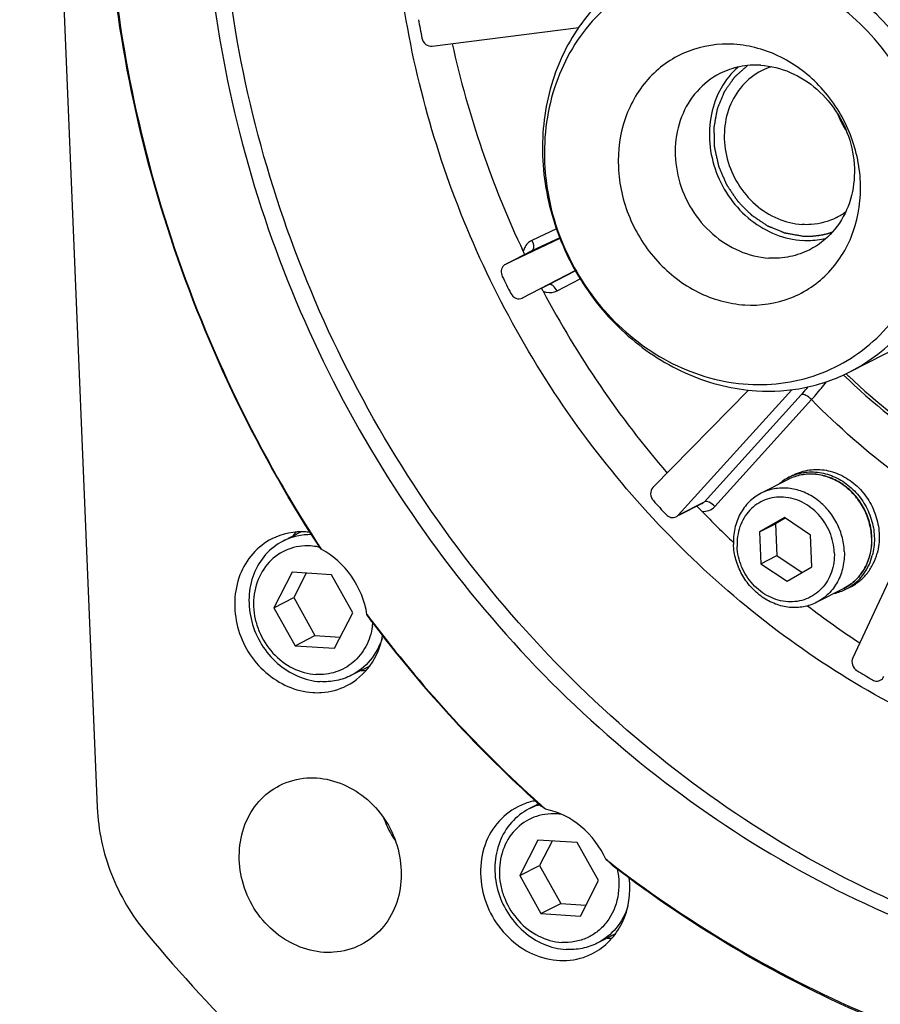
# Model space of a CAD drawing. Header units: millimetres. Extents: x 0 to 420, y 0 to 297.
# Tile 4 of 70: x 177 to 186, y 22 to 33. Entities that reach past the tile are written whole.
import ezdxf

# ---------------------------------------------------------------- set-up
doc = ezdxf.new("R2010")
doc.units = ezdxf.units.MM
doc.header["$LTSCALE"] = 23.1
doc.layers.get('0').update_dxf_attribs({"linetype": 'CONTINUOUS'})
doc.layers.add('COMPONENTS', color=7, linetype='CONTINUOUS')

msp = doc.modelspace()

# ---------------------------------------------------------------- linework, layer by layer
at = {"color": 7, "linetype": 'CONTINUOUS'}
for p, q in [((179.8437, 27.46608), (179.65137, 27.36797)), ((179.74725, 27.03682), (179.55433, 26.65983)), ((180.16565, 27.01082), (179.74725, 27.03682)), ((179.89823, 27.02743), (179.76515, 26.76736)), ((180.39113, 26.60783), (180.16565, 27.01082)), ((179.55433, 26.65983), (179.76515, 26.76736)), ((179.76515, 26.76736), (179.99063, 26.36437)), ((179.55433, 26.65983), (179.77982, 26.25684)), ((180.19821, 26.23084), (180.39113, 26.60783)), ((179.77982, 26.25684), (179.99063, 26.36437)), ((179.99063, 26.36437), (180.25804, 26.34776)), ((179.77982, 26.25684), (180.19821, 26.23084)), ((180.5717, 26.04129), (180.37842, 25.9427)), ((182.36793, 24.57589), (182.26318, 24.52245)), ((182.35906, 24.1913), (182.16614, 23.81431)), ((182.77745, 24.1653), (182.35906, 24.1913)), ((182.51004, 24.18192), (182.37695, 23.92185)), ((183.00294, 23.76231), (182.77745, 24.1653)), ((182.16614, 23.81431), (182.37695, 23.92185)), ((182.37695, 23.92185), (182.60243, 23.51886)), ((182.16614, 23.81431), (182.39162, 23.41132)), ((182.81002, 23.38532), (183.00294, 23.76231)), ((182.39162, 23.41132), (182.60243, 23.51886)), ((182.60243, 23.51886), (182.86985, 23.50224)), ((182.39162, 23.41132), (182.81002, 23.38532)), ((183.18369, 23.19587), (182.99022, 23.09718))]:
    msp.add_line(p, q, dxfattribs=at)
for centre, radius, start, end in [((179.90603, 26.70855), 0.60896, 78.495375, 86.402622), ((179.90282, 26.69107), 0.62673, 76.969959, 78.526401), ((179.90867, 26.56204), 0.69873, 351.77166, 354.863413), ((182.5459, 23.96814), 0.62224, 113.316477, 117.023395), ((182.54684, 23.96567), 0.62488, 105.868189, 113.305711), ((182.51839, 23.86838), 0.60359, 80.896139, 86.423447)]:
    msp.add_arc(centre, radius, start, end, dxfattribs=at)
for points, knots in [([(179.95587, 27.43644), (179.90311, 27.43763), (179.79757, 27.42757), (179.69775, 27.39162), (179.65137, 27.36797)], [0, 0, 0, 0, 0.50341609, 1, 1, 1, 1]), ([(179.65137, 27.36797), (179.5818, 27.33248), (179.45338, 27.2323), (179.32693, 27.02006), (179.27673, 26.76977), (179.30657, 26.50882), (179.41215, 26.26425), (179.58251, 26.06134), (179.80004, 25.92155), (179.96585, 25.88043), (180.04746, 25.87535)], [0, 0, 0, 0, 0.11626614, 0.23584203, 0.36044841, 0.4895941, 0.62098073, 0.75147688, 0.87827719, 1, 1, 1, 1]), ([(179.94424, 27.31631), (179.86329, 27.32134), (179.69744, 27.2972), (179.489, 27.15486), (179.35824, 26.93297), (179.32886, 26.71464), (179.35263, 26.53793), (179.40792, 26.36421), (179.53129, 26.17005), (179.74475, 26.0054), (179.91678, 25.95659), (180.00123, 25.95134)], [0, 0, 0, 0, 0.11822168, 0.2353289, 0.35607708, 0.48283329, 0.5484664, 0.61489015, 0.74742817, 0.87665783, 1, 1, 1, 1]), ([(180.60021, 26.46203), (180.58952, 26.38822), (180.54461, 26.24544), (180.40726, 26.07153), (180.21684, 25.96417), (180.0723, 25.94693), (180.00123, 25.95134)], [0, 0, 0, 0, 0.25921092, 0.50823775, 0.75252489, 1, 1, 1, 1]), ([(180.70325, 26.3342), (180.67636, 26.25053), (180.59309, 26.0935), (180.4542, 25.98135), (180.37841, 25.9427)], [0, 0, 0, 0, 0.50813251, 1, 1, 1, 1]), ([(180.37841, 25.9427), (180.32821, 25.91709), (180.21943, 25.87921), (180.10459, 25.8718), (180.04746, 25.87535)], [0, 0, 0, 0, 0.49609078, 1, 1, 1, 1]), ([(182.26318, 24.52245), (182.19361, 24.48696), (182.06518, 24.38679), (181.93873, 24.17454), (181.88853, 23.92425), (181.91838, 23.66331), (182.02396, 23.41874), (182.19432, 23.21582), (182.41185, 23.07604), (182.57766, 23.03491), (182.65927, 23.02984)], [0, 0, 0, 0, 0.11626614, 0.23584203, 0.36044841, 0.4895941, 0.62098073, 0.75147688, 0.87827719, 1, 1, 1, 1]), ([(182.55604, 24.47079), (182.4751, 24.47582), (182.30925, 24.45168), (182.10081, 24.30934), (181.97005, 24.08746), (181.94067, 23.86912), (181.96443, 23.69242), (182.01973, 23.51869), (182.1431, 23.32453), (182.35656, 23.15988), (182.52858, 23.11107), (182.61303, 23.10583)], [0, 0, 0, 0, 0.11822168, 0.2353289, 0.35607708, 0.48283329, 0.5484664, 0.61489015, 0.74742817, 0.87665783, 1, 1, 1, 1]), ([(183.2009, 23.88281), (183.22265, 23.78568), (183.22881, 23.5856), (183.13122, 23.35674), (183.00113, 23.22193), (182.88369, 23.14921), (182.75163, 23.10803), (182.6591, 23.10296), (182.61303, 23.10583)], [0, 0, 0, 0, 0.26419232, 0.51477873, 0.63648556, 0.75684449, 0.87748496, 1, 1, 1, 1]), ([(183.31479, 23.48784), (183.28785, 23.40435), (183.20457, 23.24768), (183.06588, 23.13577), (182.99022, 23.09718)], [0, 0, 0, 0, 0.50811005, 1, 1, 1, 1]), ([(182.99022, 23.09718), (182.94002, 23.07158), (182.83124, 23.03369), (182.7164, 23.02629), (182.65927, 23.02984)], [0, 0, 0, 0, 0.49609078, 1, 1, 1, 1])]:
    msp.add_open_spline(points, degree=3, knots=knots, dxfattribs=at)
at = {"layer": 'COMPONENTS', "color": 7, "linetype": 'CONTINUOUS'}
for p, q in [((176.85333, 44.28746), (177.67787, 24.539)), ((181.23566, 32.62375), (182.79232, 32.82403)), ((185.67479, 29.16604), (190.28313, 31.51679)), ((182.55532, 30.6854), (182.29381, 30.56167)), ((182.59377, 30.58115), (182.01675, 30.30811)), ((182.59047, 30.58986), (182.29502, 30.45006)), ((182.29502, 30.45006), (182.0146, 30.30702)), ((182.29502, 30.45006), (182.29295, 30.44904)), ((182.19576, 29.95041), (182.75507, 30.24272)), ((182.47403, 30.09236), (182.75663, 30.24005)), ((182.56231, 30.02514), (182.80786, 30.15347)), ((182.39879, 30.05398), (182.47403, 30.09236)), ((182.47335, 30.092), (182.47403, 30.09236)), ((182.19504, 29.95005), (182.19576, 29.95041)), ((185.63365, 29.1457), (185.64467, 29.1352)), ((184.5954, 28.97135), (183.58169, 27.93578)), ((183.84942, 27.64409), (185.05635, 28.97626)), ((184.12769, 27.78604), (185.15619, 28.92126)), ((184.23784, 27.73577), (185.26634, 28.87099)), ((186.66669, 28.1898), (185.70452, 26.12767)), ((185.0261, 28.04572), (185.07753, 28.07196)), ((185.0197, 28.02337), (184.73025, 27.87572)), ((183.84942, 27.64409), (184.12769, 27.78604)), ((184.10514, 27.76874), (183.85176, 27.63949)), ((184.04629, 27.73796), (184.07855, 27.70813)), ((184.97778, 27.61724), (184.71308, 27.46526)), ((184.98649, 27.61144), (184.88173, 27.55129)), ((185.25659, 27.43148), (184.97778, 27.61724)), ((184.71308, 27.46526), (184.88173, 27.55129)), ((184.88173, 27.55129), (184.89583, 27.21355)), ((184.71308, 27.46526), (184.72718, 27.12752)), ((185.27069, 27.09374), (185.25659, 27.43148)), ((184.72718, 27.12752), (184.89583, 27.21355)), ((184.89583, 27.21355), (185.16593, 27.03359)), ((184.72718, 27.12752), (185.00599, 26.94176)), ((185.00599, 26.94176), (185.27069, 27.09374)), ((185.63227, 26.8574), (185.68371, 26.88364)), ((185.61042, 26.86534), (185.32098, 26.71769))]:
    msp.add_line(p, q, dxfattribs=at)
for centre, radius, start, end in [((191.02874, 34.6652), 10.09265, 190.035343, 191.170387), ((191.58268, 34.88579), 10.37744, 192.435389, 205.340502), ((185.04471, 31.75484), 0.6826, 107.096483, 117.004776), ((185.21961, 31.412), 0.68252, 297.040717, 306.963024), ((191.36512, 34.76295), 10.44375, 206.030257, 207.139718), ((191.6439, 34.90262), 10.43985, 207.859965, 220.732421), ((190.49138, 34.18776), 7.03011, 225.981634, 236.532572), ((190.49321, 34.23472), 7.03658, 226.445243, 226.63397), ((190.38658, 34.11766), 6.87826, 226.61012, 236.940085), ((185.26355, 27.58092), 0.52194, 117.060815, 131.65933), ((185.26176, 27.58365), 0.5187, 110.672549, 117.021344), ((191.11464, 34.57235), 10.12835, 221.981618, 223.113994), ((191.36671, 34.6655), 10.07491, 223.856726, 226.536128), ((180.3305, 26.99592), 0.71652, 139.207204, 143.58322), ((179.84836, 26.71717), 0.7497, 82.944513, 86.43672), ((185.22091, 27.37925), 0.68355, 2.390875, 2.647603), ((185.22673, 27.38265), 0.68085, 2.11866, 2.390846), ((171.85037, 21.3815), 10.10846, 35.715619, 36.154149), ((191.78287, 34.96605), 14.01849, 212.921807, 213.237109), ((185.39653, 27.31943), 0.5187, 297.030705, 303.380426), ((185.39538, 27.32249), 0.52195, 282.394845, 296.99106), ((191.06154, 34.30195), 9.5998, 232.556333, 236.61147), ((166.56773, 17.04268), 16.92427, 34.014793, 34.333804), ((191.71161, 34.91381), 13.93014, 216.703122, 217.090246), ((191.55469, 34.76679), 13.7208, 216.995674, 227.625777), ((191.56631, 34.79935), 13.74521, 217.074927, 227.680365), ((180.47538, 26.71729), 0.7229, 270.509861, 274.941298), ((190.58916, 33.91426), 9.28335, 238.567971, 239.768058), ((182.45571, 23.93593), 0.68494, 105.160846, 117.049138), ((182.45759, 23.92779), 0.69329, 100.478525, 105.135586), ((191.35631, 34.55623), 13.43155, 227.645559, 228.127777), ((191.30188, 34.52818), 13.36668, 227.735882, 228.221694), ((191.281, 34.50484), 13.33537, 228.221781, 228.480402), ((181.73925, 24.78951), 1.08037, 199.975809, 214.077552), ((177.21816, 17.56022), 8.70045, 46.92884, 47.63944), ((191.10216, 34.28693), 13.05341, 232.082368, 232.554212), ((192.6334, 35.29597), 18.83013, 219.960784, 225.134828), ((183.08718, 23.87235), 0.72348, 270.505775, 274.937656), ((182.62914, 23.5976), 0.68484, 285.154834, 297.018266)]:
    msp.add_arc(centre, radius, start, end, dxfattribs=at)
for points, knots in [([(183.9198, 43.65029), (182.93708, 43.14902), (181.12301, 41.73412), (179.33681, 38.73614), (178.62767, 35.20081), (179.04912, 31.51489), (180.54043, 28.06025), (182.94684, 25.19399), (186.01952, 23.21954), (188.36155, 22.63858), (189.51426, 22.56695)], [0, 0, 0, 0, 0.11626567, 0.23584149, 0.36044766, 0.48959315, 0.62098009, 0.75147695, 0.87827929, 1, 1, 1, 1]), ([(189.68291, 22.65298), (188.53852, 22.72409), (186.21368, 23.29755), (183.1575, 25.24654), (180.75404, 28.07876), (179.24846, 31.49822), (178.79466, 35.15606), (179.45513, 38.67867), (181.18135, 41.68702), (182.95517, 43.1294), (183.92081, 43.64852)], [0, 0, 0, 0, 0.1216375, 0.24832158, 0.37870457, 0.51003823, 0.63922982, 0.76397096, 0.88369475, 1, 1, 1, 1]), ([(180.01227, 27.34508), (179.34028, 28.38397), (178.27074, 30.63527), (177.71522, 33.68437), (177.78025, 36.10542), (178.17235, 38.41431), (178.84253, 40.05416), (179.44087, 41.03075)], [0, 0, 0, 0, 0.25793769, 0.5128391, 0.6381019, 0.7612341, 1, 1, 1, 1]), ([(179.4679, 41.01491), (178.86598, 40.04213), (178.1905, 38.4063), (177.79284, 36.10093), (177.7231, 33.68218), (178.2749, 30.63469), (179.34362, 28.3849), (180.01557, 27.34708)], [0, 0, 0, 0, 0.23870551, 0.36182303, 0.48708369, 0.74201061, 1, 1, 1, 1]), ([(189.60048, 24.6273), (188.75759, 24.67968), (187.04812, 25.06791), (184.74115, 26.38482), (182.82688, 28.32401), (181.46506, 30.71878), (180.76758, 33.36847), (180.79771, 36.0531), (181.55983, 38.54342), (182.54032, 39.95158), (183.11836, 40.54127)], [0, 0, 0, 0, 0.12042074, 0.24537652, 0.3740134, 0.50432806, 0.63382246, 0.76023853, 0.88225522, 1, 1, 1, 1]), ([(185.6748, 29.16605), (185.88352, 29.27252), (186.26879, 29.57304), (186.64813, 30.20979), (186.79873, 30.96065), (186.7092, 31.74349), (186.39246, 32.4772), (185.88136, 33.08595), (185.22877, 33.5053), (184.73135, 33.62868), (184.48653, 33.64389)], [0, 0, 0, 0, 0.11626591, 0.23584208, 0.36044851, 0.48959414, 0.62098104, 0.75147773, 0.87827948, 1, 1, 1, 1]), ([(184.40691, 33.4883), (184.14274, 33.50471), (183.60146, 33.42591), (182.92118, 32.96147), (182.49447, 32.23694), (182.37826, 31.37588), (182.5771, 30.50549), (183.0591, 29.74767), (183.75589, 29.20991), (184.31729, 29.05071), (184.5929, 29.03358)], [0, 0, 0, 0, 0.11828197, 0.23544922, 0.35625937, 0.4830806, 0.61469301, 0.74729904, 0.87659493, 1, 1, 1, 1]), ([(184.5929, 29.03358), (184.85707, 29.01716), (185.39834, 29.09596), (186.07862, 29.56041), (186.50533, 30.28493), (186.62155, 31.146), (186.4227, 32.01639), (185.9407, 32.7742), (185.24392, 33.31197), (184.68252, 33.47117), (184.40691, 33.4883)], [0, 0, 0, 0, 0.11828197, 0.23544922, 0.35625937, 0.4830806, 0.61469301, 0.74729904, 0.87659493, 1, 1, 1, 1]), ([(183.49365, 33.44186), (183.28494, 33.33539), (182.89966, 33.03486), (182.52032, 32.39812), (182.36972, 31.64726), (182.45925, 30.86442), (182.776, 30.1307), (183.28709, 29.52195), (183.93969, 29.10261), (184.4371, 28.97923), (184.68192, 28.96401)], [0, 0, 0, 0, 0.11626584, 0.23584202, 0.36044847, 0.48959412, 0.62098102, 0.75147773, 0.87827951, 1, 1, 1, 1]), ([(181.12729, 32.70998), (181.13225, 32.68488), (181.1592, 32.63803), (181.21198, 32.6207), (181.23566, 32.62375)], [0, 0, 0, 0, 0.51736913, 1, 1, 1, 1]), ([(184.44212, 32.64492), (184.27797, 32.65512), (183.94165, 32.60617), (183.51896, 32.31752), (183.2538, 31.86757), (183.19423, 31.42481), (183.24241, 31.06648), (183.35454, 30.71418), (183.60472, 30.32046), (184.03758, 29.98657), (184.38643, 29.8876), (184.55769, 29.87696)], [0, 0, 0, 0, 0.11822175, 0.23532893, 0.3560771, 0.48283327, 0.54846636, 0.61489013, 0.74742813, 0.87665775, 1, 1, 1, 1]), ([(184.55769, 29.87696), (184.72183, 29.86676), (185.05815, 29.91571), (185.48084, 30.20435), (185.74601, 30.65431), (185.80558, 31.09707), (185.75739, 31.45539), (185.64527, 31.80769), (185.39508, 32.20141), (184.96222, 32.5353), (184.61337, 32.63428), (184.44212, 32.64492)], [0, 0, 0, 0, 0.11822175, 0.23532893, 0.3560771, 0.48283327, 0.54846636, 0.61489013, 0.74742813, 0.87665775, 1, 1, 1, 1]), ([(184.727, 32.42231), (184.65202, 32.42697), (184.50129, 32.41725), (184.35851, 32.36753), (184.29262, 32.33392)], [0, 0, 0, 0, 0.50389056, 1, 1, 1, 1]), ([(184.727, 32.42231), (184.83411, 32.41565), (185.05173, 32.36167), (185.33724, 32.17821), (185.56084, 31.91188), (185.69942, 31.59088), (185.73858, 31.24839), (185.6727, 30.91988), (185.50673, 30.64131), (185.33818, 30.50983), (185.24686, 30.46325)], [0, 0, 0, 0, 0.12172057, 0.24852272, 0.3790194, 0.51040625, 0.63955182, 0.76415822, 0.88373428, 1, 1, 1, 1]), ([(184.29262, 32.33392), (184.20131, 32.28734), (184.03275, 32.15586), (183.86678, 31.87729), (183.8009, 31.54878), (183.84006, 31.20629), (183.97864, 30.88529), (184.20224, 30.61896), (184.48775, 30.4355), (184.70537, 30.38152), (184.81248, 30.37486)], [0, 0, 0, 0, 0.11626572, 0.23584178, 0.36044818, 0.48959375, 0.6209806, 0.75147728, 0.87827943, 1, 1, 1, 1]), ([(184.48547, 32.40336), (184.41388, 32.34024), (184.2898, 32.18509), (184.1502, 31.80393), (184.20152, 31.26306), (184.52025, 30.82177), (184.87794, 30.61214), (185.077, 30.56592), (185.17508, 30.55982)], [0, 0, 0, 0, 0.11783095, 0.23986166, 0.49412961, 0.75269413, 0.87869, 1, 1, 1, 1]), ([(184.73477, 32.36301), (184.65867, 32.3242), (184.5182, 32.21464), (184.37988, 31.9825), (184.32497, 31.70874), (184.3576, 31.42333), (184.47308, 31.15582), (184.65941, 30.93387), (184.89734, 30.78098), (185.0787, 30.73599), (185.16796, 30.73045)], [0, 0, 0, 0, 0.11626564, 0.23584128, 0.36044722, 0.48959269, 0.62097971, 0.7514767, 0.87827918, 1, 1, 1, 1]), ([(185.54076, 31.91163), (185.54232, 31.90773), (185.54466, 31.90189), (185.54777, 31.89411), (185.54972, 31.88924), (185.55128, 31.88535), (185.55226, 31.88291), (185.55294, 31.88121), (185.55334, 31.88022), (185.55382, 31.87916), (185.55439, 31.87786), (185.55578, 31.87472), (185.55786, 31.87001), (185.56064, 31.86372), (185.56341, 31.85744), (185.56574, 31.85221), (185.56756, 31.84801), (185.56954, 31.84388), (185.57206, 31.83874), (185.57507, 31.83256), (185.57808, 31.82638), (185.58058, 31.82124), (185.58234, 31.81762), (185.58334, 31.81558), (185.5841, 31.81398), (185.58483, 31.81265), (185.58582, 31.81077), (185.58754, 31.80754), (185.59001, 31.8029), (185.59296, 31.79734), (185.59543, 31.7927), (185.5974, 31.789), (185.59863, 31.78668), (185.59949, 31.78506), (185.59999, 31.78412), (185.60058, 31.78312), (185.60129, 31.78188), (185.60301, 31.77891), (185.60559, 31.77445), (185.60903, 31.7685), (185.61246, 31.76255), (185.61534, 31.7576), (185.6176, 31.75363), (185.62003, 31.7497), (185.62436, 31.74283), (185.63052, 31.73302), (185.63545, 31.72518), (185.63792, 31.72125)], [0, 0, 0, 0, 0.0625, 0.09375, 0.125, 0.140625, 0.15625, 0.1640625, 0.16796875, 0.171875, 0.1796875, 0.1875, 0.21875, 0.25, 0.28125, 0.3125, 0.328125, 0.34375, 0.375, 0.40625, 0.4375, 0.46875, 0.484375, 0.4921875, 0.5, 0.5078125, 0.515625, 0.53125, 0.5625, 0.59375, 0.625, 0.640625, 0.65625, 0.6640625, 0.66796875, 0.671875, 0.6796875, 0.6875, 0.71875, 0.75, 0.78125, 0.8125, 0.828125, 0.84375, 0.875, 0.9375, 1, 1, 1, 1]), ([(185.5299, 30.80408), (185.44758, 30.76209), (185.32349, 30.72854), (185.19943, 30.72849), (185.16796, 30.73045)], [0, 0, 0, 0, 0.74556068, 1, 1, 1, 1]), ([(182.29381, 30.56167), (182.26025, 30.54579), (182.22201, 30.50512), (182.20657, 30.45714), (182.20376, 30.44428)], [0, 0, 0, 0, 0.73832891, 1, 1, 1, 1]), ([(182.29381, 30.56167), (182.30428, 30.53993), (182.31759, 30.50464), (182.30838, 30.45688), (182.29502, 30.45006)], [0, 0, 0, 0, 0.61669153, 1, 1, 1, 1]), ([(185.41655, 30.57867), (185.35756, 30.56541), (185.27634, 30.55631), (185.19546, 30.55856), (185.17508, 30.55982)], [0, 0, 0, 0, 0.74749033, 1, 1, 1, 1]), ([(185.24686, 30.46325), (185.18097, 30.42964), (185.03819, 30.37992), (184.88747, 30.3702), (184.81248, 30.37486)], [0, 0, 0, 0, 0.49610944, 1, 1, 1, 1]), ([(181.99736, 30.29504), (181.98284, 30.28174), (181.96334, 30.24162), (181.97147, 30.19879), (181.98077, 30.17975)], [0, 0, 0, 0, 0.48162758, 1, 1, 1, 1]), ([(182.41411, 30.02395), (182.4261, 30.01846), (182.47379, 30.00193), (182.52936, 30.00791), (182.56231, 30.02514)], [0, 0, 0, 0, 0.26183199, 1, 1, 1, 1]), ([(182.56231, 30.02514), (182.55122, 30.04648), (182.53117, 30.07826), (182.48728, 30.09912), (182.47403, 30.09236)], [0, 0, 0, 0, 0.61779396, 1, 1, 1, 1]), ([(182.07127, 29.99891), (182.08269, 29.97662), (182.11994, 29.9391), (182.17463, 29.93965), (182.19504, 29.95004)], [0, 0, 0, 0, 0.52230204, 1, 1, 1, 1]), ([(184.68192, 28.96401), (184.85331, 28.95336), (185.19782, 28.97559), (185.52419, 29.08922), (185.6748, 29.16605)], [0, 0, 0, 0, 0.50388077, 1, 1, 1, 1]), ([(185.15619, 28.92126), (185.16279, 28.92855), (185.18801, 28.95664), (185.21272, 28.98518), (185.23061, 29.0066)], [0, 0, 0, 0, 0.26046544, 1, 1, 1, 1]), ([(185.26634, 28.87099), (185.28155, 28.88788), (185.33598, 28.94942), (185.38828, 29.01295), (185.42355, 29.0608)], [0, 0, 0, 0, 0.27659283, 1, 1, 1, 1]), ([(185.26634, 28.87099), (185.24914, 28.88915), (185.21761, 28.91419), (185.17105, 28.92884), (185.15619, 28.92126)], [0, 0, 0, 0, 0.5997352, 1, 1, 1, 1]), ([(186.50434, 27.84198), (186.39355, 27.9161), (185.95502, 28.22646), (185.54908, 28.58263), (185.26634, 28.87099)], [0, 0, 0, 0, 0.24815639, 1, 1, 1, 1]), ([(185.90699, 27.41105), (185.90472, 27.46552), (185.88695, 27.57491), (185.82398, 27.72854), (185.72845, 27.86412), (185.60618, 27.973), (185.46461, 28.04814), (185.31243, 28.08422), (185.15961, 28.07825), (185.06371, 28.04583), (185.0197, 28.02337)], [0, 0, 0, 0, 0.128905, 0.25927212, 0.38941287, 0.51768179, 0.64287807, 0.76455349, 0.88316441, 1, 1, 1, 1]), ([(185.90373, 27.41082), (185.90121, 27.46531), (185.88299, 27.57471), (185.81955, 27.72828), (185.72374, 27.86377), (185.60152, 27.97247), (185.46045, 28.04739), (185.30931, 28.08335), (185.15798, 28.07757), (185.06316, 28.04554), (185.0197, 28.02337)], [0, 0, 0, 0, 0.12942337, 0.26042933, 0.39116713, 0.51983328, 0.64508697, 0.76639111, 0.88421636, 1, 1, 1, 1]), ([(185.07754, 28.07196), (185.12909, 28.09826), (185.24332, 28.13392), (185.42459, 28.12875), (185.60095, 28.06709), (185.75737, 27.95511), (185.88117, 27.80278), (185.96228, 27.62285), (185.99398, 27.43044), (185.97973, 27.30181), (185.96365, 27.24113)], [0, 0, 0, 0, 0.11576279, 0.23419152, 0.35691912, 0.48403786, 0.61420788, 0.74516864, 0.87443009, 1, 1, 1, 1]), ([(185.07864, 28.06895), (185.13082, 28.08863), (185.24385, 28.1114), (185.41759, 28.09163), (185.58341, 28.02103), (185.72838, 27.90575), (185.84168, 27.75511), (185.91476, 27.5807), (185.94201, 27.39601), (185.92762, 27.27303), (185.91221, 27.21489)], [0, 0, 0, 0, 0.11595108, 0.23504021, 0.35840616, 0.48580775, 0.61581448, 0.74627978, 0.87493487, 1, 1, 1, 1]), ([(183.58169, 27.93578), (183.56502, 27.91875), (183.54714, 27.86618), (183.56852, 27.8166), (183.58563, 27.79758)], [0, 0, 0, 0, 0.48216537, 1, 1, 1, 1]), ([(185.61442, 27.26012), (185.61214, 27.31472), (185.59433, 27.42443), (185.53127, 27.57857), (185.43562, 27.71468), (185.31335, 27.82397), (185.17208, 27.89937), (185.0206, 27.93566), (184.86889, 27.93002), (184.77382, 27.89795), (184.73025, 27.87572)], [0, 0, 0, 0, 0.12937162, 0.26035838, 0.39110453, 0.51979377, 0.64507229, 0.76639243, 0.88422166, 1, 1, 1, 1]), ([(184.73025, 27.87572), (184.68391, 27.85208), (184.59724, 27.78923), (184.50078, 27.65889), (184.44367, 27.50242), (184.43444, 27.3899), (184.43681, 27.33329)], [0, 0, 0, 0, 0.24027949, 0.48533181, 0.73833162, 1, 1, 1, 1]), ([(185.50822, 27.24741), (185.50516, 27.32083), (185.47161, 27.46818), (185.35144, 27.65702), (185.17728, 27.79124), (184.97272, 27.84959), (184.76794, 27.81969), (184.59793, 27.70374), (184.49154, 27.5232), (184.47259, 27.38233), (184.47555, 27.31159)], [0, 0, 0, 0, 0.13161159, 0.26421813, 0.39351405, 0.51691952, 0.63520179, 0.75236902, 0.87317964, 1, 1, 1, 1]), ([(184.10195, 27.68502), (184.12683, 27.68229), (184.1784, 27.68795), (184.22123, 27.71744), (184.23784, 27.73577)], [0, 0, 0, 0, 0.50294527, 1, 1, 1, 1]), ([(184.23784, 27.73577), (184.22064, 27.75392), (184.1891, 27.77896), (184.14255, 27.79362), (184.12769, 27.78604)], [0, 0, 0, 0, 0.59973507, 1, 1, 1, 1]), ([(183.72099, 27.65011), (183.73447, 27.63571), (183.76898, 27.6141), (183.81038, 27.6184), (183.82672, 27.62672)], [0, 0, 0, 0, 0.51820608, 1, 1, 1, 1]), ([(185.61042, 26.86534), (185.65711, 26.88915), (185.74435, 26.95226), (185.84161, 27.08279), (185.89945, 27.23907), (185.90921, 27.35138), (185.90712, 27.40782)], [0, 0, 0, 0, 0.24153517, 0.48717272, 0.73974375, 1, 1, 1, 1]), ([(185.90387, 27.40776), (185.90623, 27.35116), (185.89701, 27.23864), (185.83989, 27.08217), (185.74344, 26.95184), (185.65676, 26.88898), (185.61042, 26.86534)], [0, 0, 0, 0, 0.26166645, 0.51466815, 0.75972025, 1, 1, 1, 1]), ([(179.53278, 27.39167), (179.4567, 27.35284), (179.31635, 27.24313), (179.1294, 26.93045), (179.11695, 26.43489), (179.42078, 25.93688), (179.78641, 25.77039), (179.96619, 25.75922)], [0, 0, 0, 0, 0.1173534, 0.23805244, 0.49103457, 0.75251676, 1, 1, 1, 1]), ([(185.32098, 26.71769), (185.27741, 26.69546), (185.18234, 26.66339), (185.03063, 26.65775), (184.87915, 26.69404), (184.73788, 26.76944), (184.61561, 26.87874), (184.51996, 27.01484), (184.4569, 27.16898), (184.43909, 27.27869), (184.43681, 27.33329)], [0, 0, 0, 0, 0.11577834, 0.23360757, 0.35492771, 0.48020623, 0.60889547, 0.73964162, 0.87062838, 1, 1, 1, 1]), ([(185.50822, 27.24741), (185.51118, 27.17667), (185.49223, 27.0358), (185.38584, 26.85526), (185.21583, 26.73931), (185.01105, 26.70941), (184.80649, 26.76776), (184.63233, 26.90198), (184.51216, 27.09082), (184.47861, 27.23817), (184.47555, 27.31159)], [0, 0, 0, 0, 0.12682036, 0.24763098, 0.36479821, 0.48308048, 0.60648595, 0.73578187, 0.86838841, 1, 1, 1, 1]), ([(180.54322, 26.5882), (180.51983, 26.73242), (180.40673, 27.01088), (180.18402, 27.21414), (180.05767, 27.28244)], [0, 0, 0, 0, 0.50428111, 1, 1, 1, 1]), ([(185.61442, 27.26012), (185.61679, 27.20351), (185.60756, 27.09099), (185.55045, 26.93452), (185.45399, 26.80419), (185.36732, 26.74133), (185.32098, 26.71769)], [0, 0, 0, 0, 0.26166838, 0.51466819, 0.75972051, 1, 1, 1, 1]), ([(185.68192, 26.8863), (185.73772, 26.92307), (185.83739, 27.02105), (185.89448, 27.14801), (185.91221, 27.21489)], [0, 0, 0, 0, 0.49127679, 1, 1, 1, 1]), ([(185.6837, 26.88363), (185.71757, 26.90091), (185.78202, 26.94334), (185.86303, 27.027), (185.92569, 27.12753), (185.95338, 27.2024), (185.96365, 27.24113)], [0, 0, 0, 0, 0.24425661, 0.49106869, 0.74254297, 1, 1, 1, 1]), ([(180.32807, 25.83282), (180.42565, 25.8826), (180.60193, 26.03623), (180.68853, 26.25158), (180.70937, 26.36398)], [0, 0, 0, 0, 0.48936019, 1, 1, 1, 1]), ([(185.70452, 26.12767), (185.69406, 26.10524), (185.69246, 26.04971), (185.72627, 26.00645), (185.74801, 25.99316)], [0, 0, 0, 0, 0.49272127, 1, 1, 1, 1]), ([(185.91497, 25.8935), (185.92136, 25.88979), (185.94693, 25.87821), (185.97858, 25.8799), (185.99696, 25.88926)], [0, 0, 0, 0, 0.26371586, 1, 1, 1, 1]), ([(179.96619, 25.75922), (179.99764, 25.75726), (180.12167, 25.75734), (180.24575, 25.79083), (180.32807, 25.83282)], [0, 0, 0, 0, 0.25430547, 1, 1, 1, 1]), ([(179.61473, 24.77223), (179.70418, 24.81789), (179.839, 24.85432), (179.97378, 24.85443), (180.00795, 24.85231)], [0, 0, 0, 0, 0.74580394, 1, 1, 1, 1]), ([(180.00795, 24.85231), (180.20313, 24.84018), (180.60011, 24.65941), (180.92998, 24.11872), (180.91646, 23.58068), (180.71349, 23.2412), (180.5611, 23.12209), (180.47851, 23.07993)], [0, 0, 0, 0, 0.24748324, 0.50896543, 0.76194756, 0.8826466, 1, 1, 1, 1]), ([(180.08529, 22.99985), (179.8901, 23.01198), (179.49313, 23.19275), (179.16326, 23.73344), (179.17678, 24.27148), (179.37975, 24.61097), (179.53213, 24.73007), (179.61473, 24.77223)], [0, 0, 0, 0, 0.24748324, 0.50896543, 0.76194756, 0.8826466, 1, 1, 1, 1]), ([(177.67787, 24.539), (177.68794, 24.29787), (177.79197, 23.81407), (178.04397, 23.38872), (178.20041, 23.20207)], [0, 0, 0, 0, 0.49773375, 1, 1, 1, 1]), ([(182.14423, 24.54595), (182.0597, 24.50276), (181.90505, 24.37621), (181.7177, 24.01342), (181.75866, 23.45869), (182.12224, 23.03826), (182.51246, 22.90086), (182.71532, 22.91144), (182.80818, 22.93658)], [0, 0, 0, 0, 0.11795621, 0.23993745, 0.49598435, 0.7556753, 0.88045553, 1, 1, 1, 1]), ([(183.08048, 23.98916), (183.02045, 24.12181), (182.84407, 24.35886), (182.57772, 24.49273), (182.4413, 24.52026)], [0, 0, 0, 0, 0.51130088, 1, 1, 1, 1]), ([(194.77645, 22.47071), (193.89719, 22.02214), (191.9691, 21.38741), (188.89587, 21.3387), (185.85236, 22.17426), (184.01064, 23.26163), (183.15975, 23.91596)], [0, 0, 0, 0, 0.24046507, 0.48558582, 0.73850728, 1, 1, 1, 1]), ([(183.16555, 23.92344), (184.01524, 23.27273), (185.854, 22.19268), (188.89106, 21.36861), (191.95518, 21.42871), (193.8749, 22.07032), (194.74949, 22.52187)], [0, 0, 0, 0, 0.26150005, 0.51439891, 0.75950404, 1, 1, 1, 1]), ([(182.94025, 22.9875), (183.07457, 23.05606), (183.3065, 23.30197), (183.34847, 23.63117), (183.32897, 23.79132)], [0, 0, 0, 0, 0.48314735, 1, 1, 1, 1]), ([(180.47851, 23.07993), (180.38906, 23.03427), (180.25424, 22.99784), (180.11945, 22.99773), (180.08529, 22.99985)], [0, 0, 0, 0, 0.74580394, 1, 1, 1, 1])]:
    msp.add_open_spline(points, degree=3, knots=knots, dxfattribs=at)
at = {"layer": 'COMPONENTS', "color": 2, "linetype": 'CONTINUOUS'}
for points, knots in [([(184.58705, 32.41987), (184.57838, 32.41218), (184.56104, 32.39679), (184.53937, 32.37755), (184.52203, 32.36216), (184.50902, 32.35062), (184.49602, 32.33907), (184.48518, 32.32945), (184.47651, 32.32176), (184.47001, 32.31599), (184.46459, 32.31118), (184.46026, 32.30733), (184.45701, 32.30445), (184.4543, 32.30204), (184.45213, 32.30012), (184.45078, 32.29891), (184.44969, 32.29796), (184.44902, 32.29734), (184.44846, 32.29689), (184.44801, 32.2963), (184.44726, 32.29521), (184.44618, 32.29368), (184.44446, 32.29123), (184.4423, 32.28816), (184.43885, 32.28325), (184.43454, 32.27711), (184.42937, 32.26975), (184.4242, 32.26239), (184.41902, 32.25502), (184.41213, 32.2452), (184.40351, 32.23293), (184.39316, 32.2182), (184.38281, 32.20348), (184.37247, 32.18875), (184.36385, 32.17648), (184.35695, 32.16666), (184.35178, 32.15929), (184.34747, 32.15316), (184.34402, 32.14825), (184.34186, 32.14518), (184.34014, 32.14273), (184.33907, 32.14119), (184.3383, 32.14013), (184.33789, 32.13949), (184.33763, 32.13876), (184.33725, 32.13788), (184.33668, 32.13645), (184.33595, 32.13468), (184.33478, 32.13183), (184.33333, 32.12827), (184.33158, 32.124), (184.32926, 32.11831), (184.32518, 32.10834), (184.31936, 32.09411), (184.31238, 32.07702), (184.3054, 32.05994), (184.29842, 32.04286), (184.29144, 32.02578), (184.28562, 32.01154), (184.28096, 32.00015), (184.27747, 31.99161), (184.27398, 31.98307), (184.27107, 31.97595), (184.26875, 31.97026), (184.26729, 31.9667), (184.26613, 31.96385), (184.26525, 31.96172), (184.26453, 31.95994), (184.26401, 31.9587), (184.26374, 31.95798), (184.26348, 31.95746), (184.26342, 31.95687), (184.26326, 31.95611), (184.26303, 31.95477), (184.26269, 31.95286), (184.26228, 31.95057), (184.26173, 31.94751), (184.26105, 31.94368), (184.25996, 31.93757), (184.25859, 31.92992), (184.25695, 31.92075), (184.25531, 31.91157), (184.25312, 31.89934), (184.25039, 31.88404), (184.24711, 31.86569), (184.24383, 31.84734), (184.24055, 31.82899), (184.23727, 31.81064), (184.23454, 31.79535), (184.23263, 31.78464), (184.23153, 31.77852), (184.23071, 31.77394), (184.23003, 31.77011), (184.22948, 31.76705), (184.22915, 31.76514), (184.22887, 31.76361), (184.22871, 31.76265), (184.22854, 31.7619), (184.22853, 31.7611), (184.22858, 31.75968), (184.22862, 31.75766), (184.2287, 31.75443), (184.2288, 31.75039), (184.22895, 31.74392), (184.22914, 31.73583), (184.22938, 31.72613), (184.22968, 31.7132), (184.23007, 31.69703), (184.23053, 31.67763), (184.23099, 31.65823), (184.23146, 31.63883), (184.23192, 31.61943), (184.2323, 31.60326), (184.23261, 31.59033), (184.23284, 31.58063), (184.23304, 31.57255), (184.23319, 31.56608), (184.23329, 31.56204), (184.23336, 31.5588), (184.23342, 31.55678), (184.23343, 31.55537), (184.23348, 31.55456), (184.23369, 31.55376), (184.2339, 31.55275), (184.23426, 31.55115), (184.2347, 31.54914), (184.23542, 31.54593), (184.23631, 31.54191), (184.23737, 31.53709), (184.2388, 31.53066), (184.24129, 31.51942), (184.24484, 31.50335), (184.24911, 31.48407), (184.25338, 31.4648), (184.25765, 31.44552), (184.26192, 31.42624), (184.26548, 31.41017), (184.26832, 31.39732), (184.27046, 31.38768), (184.27259, 31.37804), (184.27437, 31.37001), (184.27579, 31.36358), (184.27668, 31.35957), (184.27739, 31.35635), (184.27792, 31.35394), (184.27837, 31.35194), (184.27868, 31.35053), (184.27887, 31.34973), (184.27896, 31.34911), (184.27924, 31.34856), (184.27955, 31.34781), (184.28012, 31.3465), (184.28092, 31.34462), (184.28189, 31.34237), (184.28318, 31.33937), (184.28479, 31.33562), (184.28736, 31.32962), (184.29058, 31.32212), (184.29444, 31.31313), (184.29831, 31.30413), (184.30346, 31.29213), (184.30989, 31.27713), (184.31762, 31.25913), (184.32535, 31.24113), (184.33307, 31.22313), (184.3408, 31.20513), (184.34723, 31.19013), (184.35174, 31.17963), (184.35432, 31.17363), (184.35625, 31.16914), (184.35786, 31.16539), (184.35914, 31.16239), (184.35995, 31.16051), (184.36059, 31.15901), (184.36101, 31.15808), (184.3613, 31.15732), (184.36173, 31.15662), (184.36256, 31.15542), (184.36371, 31.1537), (184.36556, 31.15095), (184.36787, 31.14751), (184.37156, 31.14201), (184.37618, 31.13513), (184.38173, 31.12688), (184.38912, 31.11588), (184.39836, 31.10212), (184.40945, 31.08562), (184.42054, 31.06912), (184.43163, 31.05261), (184.44272, 31.03611), (184.45197, 31.02236), (184.45936, 31.01136), (184.4649, 31.0031), (184.46952, 30.99623), (184.47322, 30.99073), (184.47553, 30.98729), (184.47738, 30.98454), (184.47854, 30.98282), (184.47934, 30.98161), (184.47982, 30.98094), (184.48042, 30.98038), (184.48113, 30.97964), (184.48229, 30.97848), (184.48373, 30.97703), (184.48604, 30.9747), (184.48893, 30.9718), (184.49239, 30.96831), (184.49701, 30.96366), (184.50509, 30.95552), (184.51663, 30.94389), (184.53049, 30.92994), (184.54434, 30.91599), (184.55819, 30.90204), (184.57205, 30.88808), (184.58359, 30.87646), (184.59283, 30.86715), (184.59975, 30.86018), (184.60668, 30.8532), (184.61245, 30.84739), (184.61707, 30.84274), (184.61996, 30.83983), (184.62227, 30.83751), (184.624, 30.83576), (184.62544, 30.83431), (184.62645, 30.83329), (184.62703, 30.83272), (184.62744, 30.83224), (184.62796, 30.83195), (184.62861, 30.83149), (184.62976, 30.83073), (184.63139, 30.82962), (184.63336, 30.82829), (184.63597, 30.82652), (184.63925, 30.82431), (184.64449, 30.82076), (184.65104, 30.81634), (184.65889, 30.81103), (184.66675, 30.80572), (184.67723, 30.79863), (184.69032, 30.78978), (184.70604, 30.77916), (184.72176, 30.76853), (184.73747, 30.75791), (184.75319, 30.74729), (184.76628, 30.73844), (184.77545, 30.73224), (184.78069, 30.7287), (184.78462, 30.72604), (184.78789, 30.72383), (184.79051, 30.72206), (184.79215, 30.72095), (184.79346, 30.72006), (184.79428, 30.71952), (184.79492, 30.71905), (184.79564, 30.71873), (184.79691, 30.71822), (184.79872, 30.71747), (184.80162, 30.71627), (184.80524, 30.71478), (184.81104, 30.71239), (184.81828, 30.70941), (184.82698, 30.70582), (184.83857, 30.70104), (184.85306, 30.69507), (184.87045, 30.68791), (184.88784, 30.68074), (184.90523, 30.67357), (184.92262, 30.66641), (184.93712, 30.66043), (184.94871, 30.65566), (184.9574, 30.65207), (184.96465, 30.64909), (184.97045, 30.6467), (184.97407, 30.64521), (184.97697, 30.64401), (184.97878, 30.64327), (184.98005, 30.64273), (184.98078, 30.64246), (184.98153, 30.64236), (184.98247, 30.64218), (184.98397, 30.64192), (184.98585, 30.64159), (184.98886, 30.64106), (184.99262, 30.6404), (184.99713, 30.6396), (185.00314, 30.63854), (185.01367, 30.63668), (185.0287, 30.63403), (185.04675, 30.63085), (185.06479, 30.62767), (185.08283, 30.62449), (185.10689, 30.62024), (185.13696, 30.61494), (185.16102, 30.6107), (185.17304, 30.60857)], [0, 0, 0, 0, 0.015625, 0.03125, 0.0390625, 0.046875, 0.0546875, 0.0625, 0.06640625, 0.0703125, 0.07421875, 0.07617188, 0.078125, 0.08007812, 0.08105469, 0.08203125, 0.08251953, 0.08300781, 0.08325195, 0.08349609, 0.08398438, 0.08496094, 0.0859375, 0.08789062, 0.08984375, 0.09375, 0.09765625, 0.1015625, 0.10546875, 0.109375, 0.1171875, 0.125, 0.1328125, 0.140625, 0.1484375, 0.15234375, 0.15625, 0.16015625, 0.16210938, 0.1640625, 0.16503906, 0.16601562, 0.16650391, 0.16674805, 0.16699219, 0.16748047, 0.16796875, 0.16894531, 0.16992188, 0.171875, 0.17382812, 0.17578125, 0.1796875, 0.1875, 0.1953125, 0.203125, 0.2109375, 0.21875, 0.2265625, 0.23046875, 0.234375, 0.23828125, 0.2421875, 0.24414062, 0.24609375, 0.24707031, 0.24804688, 0.24902344, 0.24951172, 0.24975586, 0.25, 0.25024414, 0.25048828, 0.25097656, 0.25195312, 0.25292969, 0.25390625, 0.25585938, 0.2578125, 0.26171875, 0.265625, 0.26953125, 0.2734375, 0.28125, 0.2890625, 0.296875, 0.3046875, 0.3125, 0.3203125, 0.32421875, 0.32617188, 0.328125, 0.33007812, 0.33105469, 0.33203125, 0.33251953, 0.33300781, 0.33325195, 0.33349609, 0.33398438, 0.33496094, 0.3359375, 0.33789062, 0.33984375, 0.34375, 0.34765625, 0.3515625, 0.359375, 0.3671875, 0.375, 0.3828125, 0.390625, 0.3984375, 0.40234375, 0.40625, 0.41015625, 0.41210938, 0.4140625, 0.41503906, 0.41601562, 0.41650391, 0.41674805, 0.41699219, 0.41748047, 0.41796875, 0.41894531, 0.41992188, 0.421875, 0.42382812, 0.42578125, 0.4296875, 0.4375, 0.4453125, 0.453125, 0.4609375, 0.46875, 0.4765625, 0.48046875, 0.484375, 0.48828125, 0.4921875, 0.49414062, 0.49609375, 0.49707031, 0.49804688, 0.49902344, 0.49951172, 0.49975586, 0.5, 0.50024414, 0.50048828, 0.50097656, 0.50195312, 0.50292969, 0.50390625, 0.50585938, 0.5078125, 0.51171875, 0.515625, 0.51953125, 0.5234375, 0.53125, 0.5390625, 0.546875, 0.5546875, 0.5625, 0.5703125, 0.57421875, 0.57617188, 0.578125, 0.58007812, 0.58105469, 0.58203125, 0.58251953, 0.58300781, 0.58325195, 0.58349609, 0.58398438, 0.58496094, 0.5859375, 0.58789062, 0.58984375, 0.59375, 0.59765625, 0.6015625, 0.609375, 0.6171875, 0.625, 0.6328125, 0.640625, 0.6484375, 0.65234375, 0.65625, 0.66015625, 0.66210938, 0.6640625, 0.66503906, 0.66601562, 0.66650391, 0.66674805, 0.66699219, 0.66748047, 0.66796875, 0.66894531, 0.66992188, 0.671875, 0.67382812, 0.67578125, 0.6796875, 0.6875, 0.6953125, 0.703125, 0.7109375, 0.71875, 0.7265625, 0.73046875, 0.734375, 0.73828125, 0.7421875, 0.74414062, 0.74609375, 0.74707031, 0.74804688, 0.74902344, 0.74951172, 0.74975586, 0.75, 0.75024414, 0.75048828, 0.75097656, 0.75195312, 0.75292969, 0.75390625, 0.75585938, 0.7578125, 0.76171875, 0.765625, 0.76953125, 0.7734375, 0.78125, 0.7890625, 0.796875, 0.8046875, 0.8125, 0.8203125, 0.82421875, 0.82617188, 0.828125, 0.83007812, 0.83105469, 0.83203125, 0.83251953, 0.83300781, 0.83325195, 0.83349609, 0.83398438, 0.83496094, 0.8359375, 0.83789062, 0.83984375, 0.84375, 0.84765625, 0.8515625, 0.859375, 0.8671875, 0.875, 0.8828125, 0.890625, 0.8984375, 0.90234375, 0.90625, 0.91015625, 0.91210938, 0.9140625, 0.91503906, 0.91601562, 0.91650391, 0.91674805, 0.91699219, 0.91748047, 0.91796875, 0.91894531, 0.91992188, 0.921875, 0.92382812, 0.92578125, 0.9296875, 0.9375, 0.9453125, 0.953125, 0.9609375, 0.96875, 0.984375, 1, 1, 1, 1]), ([(185.17304, 30.60857), (185.17975, 30.60837), (185.18981, 30.60807), (185.20322, 30.60766), (185.21161, 30.60741), (185.21831, 30.6072), (185.2225, 30.60708), (185.22544, 30.60698), (185.22711, 30.60695), (185.22878, 30.60703), (185.23086, 30.60709), (185.23586, 30.60727), (185.24336, 30.60752), (185.25335, 30.60786), (185.26335, 30.6082), (185.27085, 30.60846), (185.27585, 30.60862), (185.27793, 30.6087), (185.2796, 30.60874), (185.28125, 30.60888), (185.28414, 30.60918), (185.28826, 30.60958), (185.29816, 30.61057), (185.30971, 30.61171), (185.32126, 30.61287), (185.32704, 30.61343), (185.33034, 30.61378), (185.33282, 30.61397), (185.33525, 30.61443), (185.33851, 30.61495), (185.34421, 30.61591), (185.35561, 30.6178), (185.367, 30.6197), (185.37677, 30.62132), (185.38084, 30.622), (185.38369, 30.62246), (185.38531, 30.62276), (185.38691, 30.62315), (185.38891, 30.62361), (185.39371, 30.62475), (185.40091, 30.62644), (185.41051, 30.6287), (185.41851, 30.63058), (185.42491, 30.63208), (185.42891, 30.63303), (185.43211, 30.63377), (185.43412, 30.63426), (185.4357, 30.63461), (185.43736, 30.63509), (185.44028, 30.63601), (185.44444, 30.63729), (185.45111, 30.63935), (185.45943, 30.64193), (185.47276, 30.64605), (185.48276, 30.64914), (185.48942, 30.6512)], [0, 0, 0, 0, 0.0625, 0.09375, 0.125, 0.140625, 0.15625, 0.1640625, 0.16796875, 0.171875, 0.1796875, 0.1875, 0.21875, 0.25, 0.28125, 0.3125, 0.3203125, 0.328125, 0.33203125, 0.3359375, 0.34375, 0.359375, 0.375, 0.4375, 0.46875, 0.484375, 0.4921875, 0.5, 0.5078125, 0.515625, 0.53125, 0.5625, 0.625, 0.640625, 0.65625, 0.6640625, 0.66796875, 0.671875, 0.6796875, 0.6875, 0.71875, 0.75, 0.78125, 0.796875, 0.8125, 0.8203125, 0.828125, 0.83203125, 0.8359375, 0.84375, 0.859375, 0.875, 0.90625, 0.9375, 1, 1, 1, 1])]:
    msp.add_open_spline(points, degree=3, knots=knots, dxfattribs=at)
at = {"layer": 'COMPONENTS', "color": 7, "linetype": 'CONTINUOUS'}
for points in [[(182.20376, 30.44428), (182.20894, 30.43333), (182.21373, 30.42219), (182.21832, 30.41098)], [(182.01459, 30.30705), (182.00836, 30.30385), (182.00252, 30.29977), (181.99736, 30.29504)], [(182.39752, 30.05332), (182.40327, 30.04366), (182.40885, 30.03389), (182.41411, 30.02395)], [(184.10513, 27.76874), (184.11357, 27.77306), (184.12133, 27.77902), (184.12769, 27.78604)], [(183.82672, 27.62672), (183.83521, 27.63104), (183.84302, 27.63703), (183.84942, 27.64409)], [(184.07855, 27.70813), (184.08651, 27.70059), (184.09435, 27.69292), (184.10195, 27.68502)], [(179.89495, 27.46542), (179.77199, 27.47306), (179.64251, 27.44768), (179.53278, 27.39167)], [(185.99696, 25.88926), (186.01359, 25.89773), (186.02749, 25.91337), (186.03477, 25.93056)], [(182.4413, 24.52026), (182.42477, 24.53199), (182.40808, 24.54351), (182.39114, 24.55463)]]:
    msp.add_open_spline(points, degree=3, dxfattribs=at)

doc.saveas('drawing.dxf')
